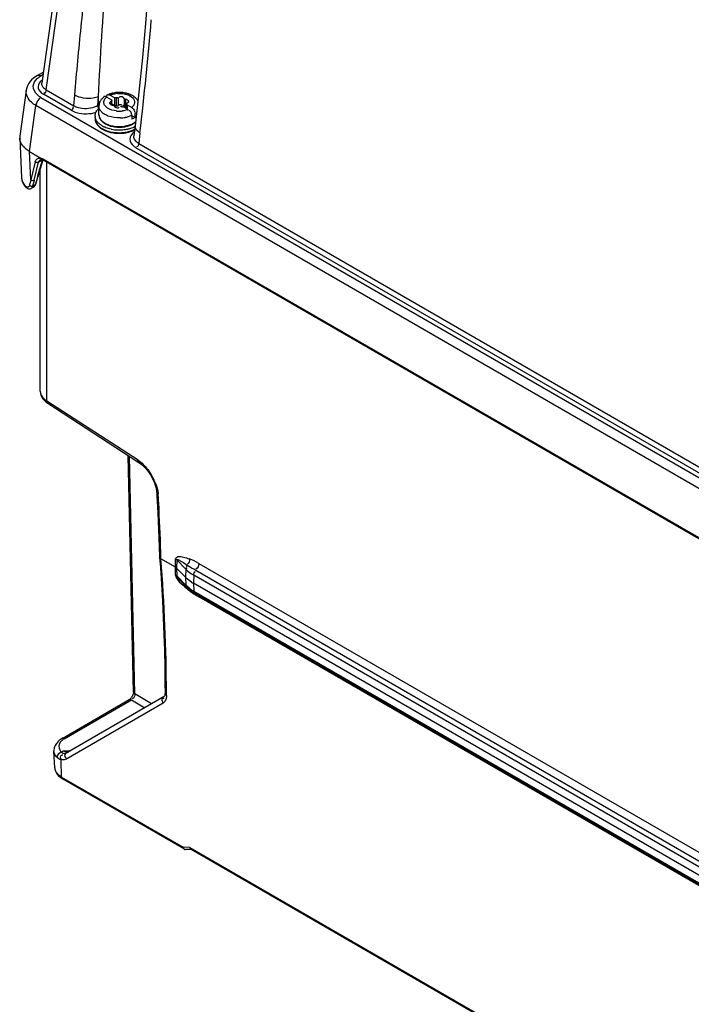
# Model space of a CAD drawing. Header units: inches. Extents: x 0 to 117, y 0 to 83.
# Tile 35 of 78: x 95.89 to 98.63, y 21.23 to 25.25. Entities that reach past the tile are written whole.
import ezdxf

# ---------------------------------------------------------------- set-up
doc = ezdxf.new("R2010")
doc.units = ezdxf.units.IN
doc.header["$LTSCALE"] = 6.431102
doc.header["$MEASUREMENT"] = 0
doc.layers.get('0').update_dxf_attribs({"linetype": 'CONTINUOUS'})

msp = doc.modelspace()

# ---------------------------------------------------------------- linework, layer by layer
at = {"color": 7, "linetype": 'CONTINUOUS'}
for p, q in [((96.2836, 27.1634), (95.9784, 24.9875)), ((95.9954, 24.9606), (96.3006, 27.1372)), ((96.4122, 25.3675), (96.4013, 25.2321)), ((95.9849, 25.0335), (95.9603, 25.0193)), ((95.9834, 25.0227), (95.9751, 25.0179)), ((95.9142, 24.9585), (95.888, 24.7718)), ((95.9954, 24.9606), (96.1086, 24.8952)), ((95.9746, 24.9296), (101.7598, 21.5896)), ((96.0979, 24.8774), (95.9843, 24.943)), ((96.1086, 24.8952), (96.1128, 24.9389)), ((96.2067, 24.8966), (96.2097, 24.9331)), ((96.2103, 24.8987), (96.2097, 24.9331)), ((96.2405, 24.9327), (96.2381, 24.9335)), ((96.2431, 24.9315), (96.2405, 24.9327)), ((96.243, 24.9316), (96.2432, 24.9344)), ((96.2431, 24.9315), (96.2621, 24.9205)), ((96.2432, 24.9344), (96.2437, 24.9368)), ((96.2516, 24.9401), (96.2529, 24.9386)), ((96.2529, 24.9386), (96.2541, 24.937)), ((96.257, 24.9395), (96.2761, 24.9285)), ((96.2621, 24.9205), (96.2621, 24.9155)), ((96.264, 24.9006), (96.264, 24.9157)), ((96.2761, 24.8964), (96.2761, 24.9285)), ((96.2819, 24.9278), (96.2819, 24.8956)), ((96.2893, 24.9289), (96.2893, 24.8968)), ((96.3145, 24.925), (96.3145, 24.8929)), ((96.3198, 24.9219), (96.3198, 24.8897)), ((96.3294, 24.9164), (96.3278, 24.9165)), ((96.3742, 24.9515), (96.3587, 24.8145)), ((95.9276, 24.7089), (95.9539, 24.8965)), ((101.7391, 21.5565), (95.9539, 24.8965)), ((96.2067, 24.8966), (96.2103, 24.8987)), ((96.2114, 24.8587), (96.2114, 24.894)), ((96.2126, 24.8939), (96.2132, 24.8946)), ((96.2587, 24.9038), (96.2602, 24.9037)), ((96.2615, 24.9129), (96.2615, 24.9006)), ((96.264, 24.9033), (96.2761, 24.8964)), ((96.2776, 24.8902), (96.2799, 24.8892)), ((96.2799, 24.8892), (96.2822, 24.8884)), ((96.2893, 24.8968), (96.2913, 24.8981)), ((96.2913, 24.8981), (96.2932, 24.899)), ((96.3049, 24.8984), (96.3052, 24.8975)), ((96.312, 24.8917), (96.3311, 24.8807)), ((96.3241, 24.8847), (96.3241, 24.9045)), ((96.3259, 24.8997), (96.3259, 24.8836)), ((96.3259, 24.8997), (96.345, 24.8887)), ((96.3301, 24.9093), (96.3319, 24.9108)), ((96.3319, 24.9108), (96.3331, 24.9123)), ((96.3351, 24.8751), (96.3339, 24.8748)), ((96.3451, 24.8565), (96.3451, 24.8404)), ((96.3472, 24.8553), (96.359, 24.8485)), ((96.3563, 24.8707), (96.3555, 24.8698)), ((96.359, 24.8485), (96.359, 24.8645)), ((96.3587, 24.8145), (96.3538, 24.7733)), ((95.8877, 24.7634), (95.8949, 24.6026)), ((96.3786, 24.7854), (96.374, 24.742)), ((98.7287, 23.3585), (96.3626, 24.7246)), ((96.374, 24.742), (98.7394, 23.3764)), ((95.9332, 24.5935), (95.928, 24.7087)), ((95.928, 24.7087), (95.9739, 24.6822)), ((95.9621, 24.6114), (95.9803, 24.674)), ((95.9823, 24.6746), (95.9624, 24.606)), ((95.9803, 24.674), (95.9649, 24.6651)), ((95.9716, 24.6751), (95.9717, 24.6751)), ((95.9802, 24.6753), (95.9815, 24.6748)), ((95.9844, 24.6782), (101.7458, 21.3519)), ((95.9512, 24.6669), (95.9332, 24.5935)), ((95.9469, 24.5917), (95.9649, 24.6651)), ((95.9713, 23.7314), (95.9713, 24.6369)), ((101.7478, 21.3464), (95.9864, 24.6726)), ((95.999, 23.6906), (95.999, 24.6653)), ((95.9581, 24.5907), (95.9602, 24.5984)), ((95.9602, 24.5984), (95.9624, 24.606)), ((95.9127, 24.5659), (95.9103, 24.5682)), ((95.9117, 24.5646), (95.9117, 24.5645)), ((95.9273, 24.5709), (95.9264, 24.5682)), ((95.9352, 24.5591), (95.9454, 24.565)), ((95.9408, 24.5665), (95.9415, 24.5688)), ((95.9415, 24.5688), (95.9438, 24.579)), ((95.9415, 24.5688), (95.952, 24.5749)), ((95.9506, 24.5712), (95.952, 24.5749)), ((95.9526, 24.5727), (95.9538, 24.5752)), ((95.9538, 24.5752), (95.9548, 24.5783)), ((95.9548, 24.5783), (95.9581, 24.5907)), ((95.9954, 23.6865), (96.0022, 23.6817)), ((96.3712, 23.4487), (95.999, 23.6906)), ((96.0022, 23.6817), (96.3743, 23.4398)), ((96.3522, 22.5031), (96.3312, 23.4678)), ((96.3577, 22.4957), (96.3366, 23.4643)), ((96.3744, 23.4398), (96.3811, 23.4351)), ((96.3811, 23.4351), (96.3904, 23.4273)), ((96.4479, 23.3108), (96.4483, 23.304)), ((96.4483, 23.304), (96.452, 23.2347)), ((96.452, 23.2347), (96.4551, 23.1657)), ((96.4551, 23.1657), (96.4576, 23.097)), ((96.4576, 23.097), (96.4589, 23.0539)), ((96.4589, 23.0541), (96.4589, 23.0538)), ((96.4589, 23.0536), (96.462, 23.0117)), ((96.4647, 23.0467), (96.4645, 23.0538)), ((96.5236, 23.0127), (96.4647, 23.0467)), ((96.5236, 23.0127), (96.5243, 23.0457)), ((96.5292, 23.042), (96.5284, 23.009)), ((96.5659, 23.0044), (96.5292, 23.042)), ((96.6191, 23.0277), (104.7746, 18.3192)), ((96.5245, 22.9806), (96.5236, 23.0127)), ((96.5284, 23.009), (96.5293, 22.9769)), ((96.5284, 23.009), (96.5652, 22.9714)), ((96.5659, 23.0044), (96.5652, 22.9714)), ((104.7621, 18.2905), (96.6066, 22.999)), ((96.5293, 22.9769), (96.566, 22.9393)), ((96.5691, 22.9316), (96.5466, 22.9547)), ((96.5652, 22.9714), (96.566, 22.9393)), ((96.5982, 22.9798), (96.5974, 22.9468)), ((96.5974, 22.9468), (96.5983, 22.9147)), ((104.7529, 18.2384), (96.5974, 22.9468)), ((104.7537, 18.2713), (96.5982, 22.9798)), ((96.5805, 22.9169), (96.5809, 22.9212)), ((96.5983, 22.9147), (104.7538, 18.2062)), ((96.6001, 22.9127), (96.6007, 22.9142)), ((104.7579, 18.1977), (96.6024, 22.9062)), ((104.7749, 18.1827), (96.6194, 22.8912)), ((96.0605, 22.3135), (96.3349, 22.472)), ((96.0699, 22.3125), (96.3446, 22.4711)), ((96.4777, 22.4844), (96.0795, 22.2545)), ((96.3363, 22.4728), (96.3349, 22.472)), ((96.3382, 22.4743), (96.3363, 22.4728)), ((96.3404, 22.4763), (96.3382, 22.4743)), ((96.3446, 22.4711), (96.3986, 22.4388)), ((96.3484, 22.4767), (96.3472, 22.4769)), ((96.4262, 22.4547), (96.3577, 22.4957)), ((96.478, 22.4846), (96.4777, 22.4844)), ((96.4869, 22.4882), (96.4868, 22.4967)), ((96.0755, 22.229), (96.4736, 22.4588)), ((96.031, 22.1939), (96.0276, 22.2621)), ((96.059, 22.156), (96.057, 22.2266)), ((96.0575, 22.2581), (96.0651, 22.2625)), ((96.0882, 22.2601), (96.0868, 22.26)), ((96.0868, 22.26), (96.0869, 22.26)), ((96.059, 22.156), (96.5557, 21.8692)), ((96.5604, 21.8619), (96.0629, 22.1491)), ((96.5831, 21.8689), (96.5557, 21.8692)), ((96.5878, 21.8606), (96.5641, 21.8608)), ((96.5831, 21.8689), (104.8701, 17.0845)), ((96.5831, 21.8689), (96.5837, 21.8667)), ((96.5878, 21.8616), (104.8716, 17.0791))]:
    msp.add_line(p, q, dxfattribs=at)
for points in [[(96.4013, 25.2321), (96.3886, 25.0934), (96.3742, 24.9515)], [(95.9603, 25.0194), (95.9534, 25.015), (95.9443, 25.0084), (95.9364, 25.0012), (95.9297, 24.9936)], [(95.9297, 24.9936), (95.9241, 24.9855), (95.9197, 24.9772), (95.9165, 24.9686), (95.9145, 24.96), (95.9142, 24.9584)], [(96.264, 24.9157), (96.264, 24.9156), (96.2639, 24.9151), (96.2637, 24.9146), (96.2634, 24.9141), (96.2629, 24.9137), (96.2622, 24.9133), (96.2615, 24.9129)], [(96.2621, 24.9205), (96.2622, 24.9201), (96.2622, 24.9197), (96.2623, 24.9193), (96.2624, 24.9189), (96.2626, 24.9186), (96.2627, 24.9182), (96.2629, 24.9178), (96.2632, 24.9175), (96.2635, 24.9171)], [(96.2635, 24.9171), (96.2638, 24.9166), (96.264, 24.9161), (96.264, 24.9157)], [(96.2819, 24.9278), (96.2813, 24.9279), (96.2807, 24.9281), (96.28, 24.9282), (96.2794, 24.9283), (96.2787, 24.9284), (96.2781, 24.9284), (96.2774, 24.9285), (96.2767, 24.9285), (96.2761, 24.9285)], [(96.2893, 24.9289), (96.2887, 24.9285), (96.288, 24.9281), (96.2873, 24.9279), (96.2864, 24.9276), (96.2856, 24.9275), (96.2847, 24.9274), (96.2838, 24.9275), (96.2829, 24.9276), (96.2819, 24.9278)], [(96.3145, 24.925), (96.3143, 24.9256), (96.3141, 24.9262), (96.3138, 24.9268), (96.3134, 24.9274), (96.313, 24.928), (96.3125, 24.9285), (96.3119, 24.929), (96.3112, 24.9295), (96.3105, 24.93)], [(96.3198, 24.9219), (96.3189, 24.922), (96.3181, 24.9222), (96.3173, 24.9224), (96.3166, 24.9227), (96.3159, 24.923), (96.3154, 24.9234), (96.315, 24.9239), (96.3147, 24.9244), (96.3145, 24.925)], [(96.3285, 24.9196), (96.3277, 24.92), (96.3268, 24.9204), (96.3259, 24.9207), (96.325, 24.921), (96.324, 24.9213), (96.323, 24.9215), (96.322, 24.9217), (96.3209, 24.9218), (96.3198, 24.9219)], [(96.2596, 24.9006), (96.2604, 24.9002), (96.2612, 24.8998), (96.2621, 24.8995)], [(96.2621, 24.8995), (96.2631, 24.8992), (96.2641, 24.8989), (96.2651, 24.8987), (96.2661, 24.8985), (96.2672, 24.8984), (96.2683, 24.8983)], [(96.2683, 24.8983), (96.2692, 24.8982), (96.27, 24.8981), (96.2708, 24.8978), (96.2715, 24.8975), (96.2722, 24.8972), (96.2727, 24.8968), (96.2731, 24.8963), (96.2734, 24.8958), (96.2736, 24.8952)], [(96.2736, 24.8952), (96.2738, 24.8946), (96.274, 24.894), (96.2743, 24.8934), (96.2746, 24.8928), (96.2751, 24.8922), (96.2756, 24.8917), (96.2762, 24.8912), (96.2769, 24.8907), (96.2776, 24.8902)], [(96.2761, 24.8964), (96.2767, 24.8964), (96.2774, 24.8963), (96.2781, 24.8963), (96.2787, 24.8962), (96.2794, 24.8961)], [(96.2794, 24.8961), (96.28, 24.896), (96.2807, 24.8959), (96.2813, 24.8958), (96.2819, 24.8956)], [(96.2819, 24.8956), (96.2828, 24.8954), (96.2837, 24.8953), (96.2845, 24.8953), (96.2854, 24.8953), (96.2863, 24.8955), (96.2871, 24.8957), (96.2879, 24.896), (96.2886, 24.8963), (96.2893, 24.8968)], [(96.2988, 24.8913), (96.2994, 24.8917), (96.3001, 24.8921), (96.3008, 24.8923), (96.3016, 24.8926), (96.3025, 24.8927), (96.3034, 24.8928), (96.3043, 24.8927), (96.3052, 24.8926), (96.3062, 24.8924)], [(96.3062, 24.8924), (96.3068, 24.8923), (96.3074, 24.8921), (96.3081, 24.892), (96.3087, 24.8919), (96.3094, 24.8918), (96.31, 24.8918), (96.3107, 24.8917), (96.3114, 24.8917), (96.312, 24.8917)], [(96.3105, 24.8978), (96.3112, 24.8974), (96.3119, 24.8969), (96.3125, 24.8964), (96.313, 24.8958), (96.3134, 24.8953), (96.3138, 24.8947), (96.3141, 24.8941), (96.3143, 24.8935), (96.3145, 24.8928)], [(96.3198, 24.8897), (96.3209, 24.8897), (96.322, 24.8895), (96.323, 24.8894), (96.324, 24.8892), (96.325, 24.8889), (96.3259, 24.8886)], [(96.3241, 24.9045), (96.3241, 24.9046), (96.3242, 24.9051), (96.3244, 24.9056), (96.3247, 24.9061), (96.3252, 24.9065), (96.3258, 24.907), (96.3266, 24.9073)], [(96.3246, 24.9031), (96.3243, 24.9036), (96.3241, 24.9041), (96.3241, 24.9045)], [(96.3259, 24.8997), (96.3259, 24.9001), (96.3259, 24.9005), (96.3258, 24.9009), (96.3257, 24.9013), (96.3255, 24.9016), (96.3254, 24.902), (96.3251, 24.9024), (96.3249, 24.9028), (96.3246, 24.9031)], [(95.9716, 24.6751), (95.9723, 24.6754), (95.9736, 24.6758), (95.9752, 24.676), (95.9772, 24.6759), (95.9795, 24.6755), (95.98, 24.6753)], [(95.9739, 24.6822), (95.9741, 24.6821), (95.9743, 24.6819), (95.9745, 24.6818), (95.9747, 24.6817), (95.9749, 24.6816), (95.975, 24.6814), (95.9752, 24.6813), (95.9754, 24.6812), (95.9755, 24.681), (95.9757, 24.6809), (95.9758, 24.6807), (95.9759, 24.6805)], [(95.9739, 24.6822), (95.9742, 24.6821), (95.9745, 24.6821), (95.9748, 24.682), (95.9751, 24.6819), (95.9754, 24.6819), (95.9757, 24.6818)], [(95.9815, 24.6748), (95.9833, 24.6742), (95.9852, 24.6733), (95.9863, 24.6726)], [(95.9117, 24.5646), (95.9134, 24.5628), (95.9164, 24.5604), (95.9197, 24.5585), (95.9232, 24.5573), (95.927, 24.5569)], [(95.927, 24.5569), (95.9307, 24.5573), (95.9341, 24.5585), (95.9352, 24.5591)], [(95.9452, 24.5649), (95.9456, 24.5651), (95.9476, 24.5665), (95.9495, 24.5683), (95.9511, 24.5703), (95.9526, 24.5727)], [(95.9713, 23.7314), (95.9714, 23.7295), (95.9723, 23.7217), (95.9745, 23.714), (95.9779, 23.7067), (95.9826, 23.6996), (95.9884, 23.6928), (95.9954, 23.6865)], [(96.3904, 23.4273), (96.3996, 23.4183), (96.4083, 23.4081)], [(96.4083, 23.4081), (96.4164, 23.3971), (96.4239, 23.3853), (96.4305, 23.3729), (96.4362, 23.3603), (96.4408, 23.3474)], [(96.4408, 23.3474), (96.4443, 23.3347), (96.4467, 23.3223), (96.4479, 23.3108)], [(96.5292, 23.042), (96.5287, 23.0424), (96.5282, 23.0429), (96.5277, 23.0433), (96.5272, 23.0437), (96.5267, 23.0441), (96.5261, 23.0445), (96.5255, 23.0449), (96.5249, 23.0453), (96.5243, 23.0457)], [(96.462, 23.0117), (96.4666, 22.9432), (96.4705, 22.875), (96.4739, 22.8072), (96.4766, 22.7397), (96.4786, 22.6725), (96.4801, 22.6058), (96.4809, 22.5393), (96.4811, 22.4967)], [(96.5236, 23.0127), (96.5242, 23.0123), (96.5248, 23.012), (96.5254, 23.0116), (96.5259, 23.0112), (96.5265, 23.0108), (96.527, 23.0103), (96.5275, 23.0099), (96.528, 23.0095), (96.5284, 23.009)], [(96.5245, 22.9806), (96.5251, 22.9802), (96.5257, 22.9799), (96.5263, 22.9795), (96.5268, 22.9791), (96.5274, 22.9787), (96.5279, 22.9782), (96.5284, 22.9778), (96.5289, 22.9774), (96.5293, 22.9769)], [(96.3522, 22.5031), (96.3522, 22.5009), (96.3518, 22.4982), (96.3511, 22.4952), (96.35, 22.4919), (96.3486, 22.4884), (96.3468, 22.485), (96.3448, 22.4818), (96.3426, 22.4788), (96.3404, 22.4763)], [(96.4811, 22.4967), (96.4811, 22.4952), (96.4809, 22.4925), (96.4805, 22.4903), (96.48, 22.4883), (96.4794, 22.4867), (96.4788, 22.4856), (96.4783, 22.485), (96.478, 22.4846)]]:
    msp.add_lwpolyline(points, dxfattribs=at)
for centre, radius, start, end in [((83.3752, 26.3294), 13.0947, 353.22867, 355.25882), ((96.0224, 24.9357), 0.0949, 119.9333, 125.5233), ((96.0141, 24.952), 0.0597, 124.5793, 127.6639), ((95.9877, 24.9733), 0.0251, 179.9253, 192.7669), ((96.2672, 24.8845), 0.0589, 131.3648, 136.8106), ((96.2715, 24.8796), 0.0654, 126.6764, 131.3701), ((96.2858, 24.8548), 0.0942, 110.2112, 113.9084), ((96.2881, 24.8486), 0.1007, 108.771, 110.2368), ((96.2899, 24.8431), 0.1065, 105.3981, 108.7541), ((96.2914, 24.8378), 0.112, 103.7037, 105.4133), ((96.2927, 24.8325), 0.1175, 98.9317, 103.6831), ((96.2937, 24.8262), 0.1239, 94.3759, 98.9305), ((96.2938, 24.8407), 0.1058, 92.7505, 97.296), ((96.294, 24.8224), 0.1277, 85.506, 94.3864), ((96.2968, 24.8382), 0.1116, 74.3881, 76.1314), ((96.2984, 24.8437), 0.1059, 71.029, 74.4033), ((96.3009, 24.851), 0.0982, 68.0764, 71.0256), ((96.3034, 24.8573), 0.0914, 65.2874, 68.0737), ((96.3059, 24.8628), 0.0853, 62.3785, 65.2879), ((96.3088, 24.8682), 0.0792, 58.8161, 62.3851), ((96.2522, 24.894), 0.0408, 173.6382, 179.9985), ((96.2389, 24.894), 0.0275, 179.9845, 185.925), ((96.253, 24.8939), 0.0417, 160.7629, 173.6007), ((96.2742, 24.9281), 0.0502, 232.1957, 236.6163), ((96.3027, 24.8772), 0.0238, 107.9642, 113.5326), ((96.3013, 24.9518), 0.0771, 288.7102, 292.7156), ((96.2286, 24.8538), 0.0329, 180.0106, 188.4932), ((96.2325, 24.8426), 0.0368, 180.0167, 188.1274), ((96.2286, 24.8426), 0.033, 179.9649, 188.9099), ((96.2429, 24.8587), 0.0316, 180.0151, 188.0362), ((96.2441, 24.8589), 0.0328, 188.0478, 195.9404), ((96.246, 24.8594), 0.0348, 195.9487, 203.6335), ((96.2489, 24.8607), 0.0379, 203.6556, 211.0078), ((96.253, 24.8631), 0.0427, 211.0114, 217.869), ((96.2567, 24.866), 0.0474, 217.8288, 222.0629), ((96.294, 24.982), 0.1083, 263.8306, 272.7924), ((96.2942, 24.9796), 0.1058, 272.7505, 277.296), ((96.2941, 24.9877), 0.1414, 272.178, 276.1753), ((96.2949, 24.9803), 0.134, 276.1642, 280.3219), ((96.2968, 24.9704), 0.1238, 280.3129, 285.8332), ((96.3237, 24.9127), 0.0597, 306.2582, 311.0335), ((96.327, 24.9088), 0.0546, 311.0687, 313.4914), ((96.2421, 24.8601), 0.048, 212.5749, 218.9071), ((96.2564, 24.8584), 0.066, 224.3406, 230.0654), ((96.2622, 24.8653), 0.075, 230.033, 234.0805), ((96.2657, 24.8701), 0.081, 234.0513, 235.7647), ((96.2684, 24.874), 0.0857, 235.7728, 238.3293), ((96.2684, 24.8785), 0.0879, 237.1868, 240.0168), ((96.2709, 24.8781), 0.0905, 238.3214, 240.0066), ((96.2717, 24.8955), 0.0945, 240.0144, 242.1404), ((96.2709, 24.8829), 0.0929, 240.0057, 241.2965), ((96.2757, 24.8919), 0.1031, 241.351, 245.8006), ((96.2681, 24.8782), 0.0641, 229.9588, 235.2158), ((96.275, 24.9019), 0.1017, 242.139, 244.156), ((96.2778, 24.9075), 0.108, 244.1509, 245.6642), ((96.2718, 24.8833), 0.0704, 235.1643, 237.0485), ((96.2826, 24.9072), 0.1199, 245.8098, 250.8291), ((96.2743, 24.8871), 0.075, 237.06, 240.0191), ((96.2821, 24.9007), 0.1158, 246.2657, 248.5544), ((96.2746, 24.8925), 0.078, 240.0084, 241.5831), ((96.2792, 24.9012), 0.0879, 241.6477, 246.5066), ((96.2855, 24.9158), 0.1038, 246.5178, 252.0542), ((96.2859, 24.9111), 0.1016, 246.3459, 251.8411), ((96.2897, 24.9287), 0.1174, 252.0282, 257.0815), ((96.2899, 24.9233), 0.1144, 251.819, 256.8848), ((96.2918, 24.95), 0.1528, 258.3283, 259.3199), ((96.2923, 24.9399), 0.1288, 257.0879, 261.7635), ((96.293, 24.957), 0.1599, 259.3413, 263.4343), ((96.2924, 24.9339), 0.1253, 256.8898, 261.6458), ((96.2937, 24.9496), 0.1387, 261.748, 266.1239), ((96.2938, 24.943), 0.1346, 261.6315, 266.1414), ((96.2938, 24.9638), 0.1668, 263.4237, 267.3387), ((96.294, 24.9532), 0.1422, 266.1109, 274.7483), ((96.294, 24.9463), 0.1379, 266.1284, 274.9976), ((96.294, 24.9669), 0.1699, 267.3406, 275.0193), ((96.2947, 24.9598), 0.1628, 275.0093, 278.9425), ((96.2959, 24.9516), 0.1545, 278.957, 281.7084), ((96.2993, 24.9196), 0.1106, 284.2738, 289.4677), ((96.2984, 24.9404), 0.143, 281.6585, 287.4147), ((96.3038, 24.907), 0.0972, 289.4504, 295.1315), ((96.3038, 24.923), 0.1248, 287.4243, 292.1366), ((96.3092, 24.9006), 0.0872, 294.2285, 298.3196), ((96.3053, 24.9022), 0.1174, 290.3891, 293.3262), ((96.3131, 24.8931), 0.0787, 298.3545, 300.3982), ((96.31, 24.9079), 0.1084, 292.1374, 297.314), ((96.3081, 24.8957), 0.1103, 293.3395, 294.968), ((95.9325, 24.7655), 0.0449, 172.0514, 182.5851), ((96.2854, 24.9091), 0.1248, 248.5643, 251.7587), ((96.2875, 24.9214), 0.1349, 250.81, 255.4059), ((96.2909, 24.9342), 0.1482, 255.41, 259.6612), ((96.2931, 24.9462), 0.1603, 259.6496, 263.6212), ((96.2937, 24.9441), 0.1608, 261.5634, 266.0622), ((96.2939, 24.9527), 0.1669, 263.6118, 267.4827), ((96.294, 24.9482), 0.1649, 266.0465, 274.8889), ((96.294, 24.9556), 0.1698, 267.4844, 275.1407), ((96.2945, 24.9433), 0.16, 274.8717, 279.3714), ((95.9676, 24.6529), 0.0289, 73.2355, 79.2895), ((95.9411, 24.6047), 0.0462, 182.5856, 185.6503), ((96.2236, 24.5072), 0.3029, 163.4334, 163.9403), ((97.6418, 24.1243), 1.7489, 164.3811, 164.7945), ((97.6763, 24.1146), 1.7847, 163.9724, 164.3805), ((97.7275, 24.0999), 1.838, 163.8407, 163.9735), ((95.9712, 24.6178), 0.0799, 219.0988, 221.8494), ((97.4071, 24.2014), 1.5252, 165.6901, 165.9797), ((96.4967, 24.4333), 0.5858, 165.1556, 165.6628), ((96.3521, 24.4715), 0.4362, 164.797, 165.1405), ((96.2726, 24.4932), 0.3538, 163.9532, 164.8097), ((96.4375, 24.4633), 0.507, 166.2256, 166.8187), ((96.3099, 24.4946), 0.3757, 165.414, 166.2242), ((96.2564, 24.5085), 0.3204, 164.9214, 165.4016), ((97.5801, 24.141), 1.685, 164.9351, 165.077), ((97.6047, 24.1343), 1.7104, 164.795, 164.9351), ((96.2415, 23.2796), 0.2146, 21.6413, 33.6685), ((96.311, 23.2961), 0.1429, 3.3379, 6.1172), ((87.8781, 22.8055), 8.59, 3.13682, 3.32937), ((88.0637, 22.815), 8.4042, 1.77352, 3.14111), ((88.2425, 22.8212), 8.2253, 1.62025, 1.76915), ((89.0593, 22.4726), 7.4276, 0.18599, 4.43341), ((96.6515, 23.0556), 0.1206, 224.3123, 226.317), ((96.6873, 23.1027), 0.1799, 236.9829, 240.0305), ((96.6526, 23.0237), 0.1209, 224.2696, 226.2702), ((96.6612, 23.0215), 0.1287, 224.3118, 226.2637), ((96.6653, 23.0258), 0.1346, 226.2636, 228.1673), ((96.6714, 23.0326), 0.1438, 228.1869, 231.831), ((96.8755, 23.2962), 0.4805, 231.6936, 232.1357), ((96.7684, 23.1611), 0.3081, 232.4376, 233.3834), ((96.6775, 23.0403), 0.1536, 231.8112, 233.5558), ((96.68, 23.0574), 0.1644, 233.6428, 238.5284), ((96.7643, 23.1556), 0.3012, 233.3794, 235.3255), ((96.6837, 23.0488), 0.1641, 233.5743, 236.9025), ((96.6898, 23.058), 0.1752, 236.8838, 238.4731), ((96.6882, 23.0705), 0.1799, 238.4773, 240.0138), ((96.6936, 23.0642), 0.1825, 238.4727, 240.0057), ((96.8197, 23.2395), 0.4018, 239.3463, 240.1036), ((96.4628, 22.4776), 0.0217, 300.0454, 308.733), ((96.1013, 22.2579), 0.063, 119.8834, 125.9002), ((96.0746, 22.2646), 0.047, 179.7999, 183.0041), ((96.0648, 22.2367), 0.0226, 108.8139, 116.9267), ((96.0639, 22.1955), 0.0329, 182.8244, 189.529), ((96.0654, 22.1958), 0.0345, 189.5685, 196.9186), ((96.1036, 22.2208), 0.0824, 233.7121, 236.1206), ((96.1075, 22.2266), 0.0894, 236.1418, 240.0338)]:
    msp.add_arc(centre, radius, start, end, dxfattribs=at)
for points, knots in [([(96.1128, 24.9389), (96.1205, 25.0319), (96.1374, 25.2171), (96.1689, 25.4926), (96.2001, 25.7198), (96.2289, 25.8992), (96.2526, 26.0317), (96.2748, 26.1407), (96.2948, 26.2264), (96.3111, 26.2893), (96.3294, 26.3503), (96.3471, 26.3992), (96.3646, 26.4353), (96.3777, 26.4549), (96.3928, 26.467), (96.41, 26.4641), (96.42, 26.4481), (96.4301, 26.4242), (96.4379, 26.3919), (96.4466, 26.3411), (96.4531, 26.2781), (96.4578, 26.2032), (96.4612, 26.1048), (96.462, 25.9831), (96.4602, 25.886), (96.4589, 25.8377)], [0, 0, 0, 0, 0.126693, 0.252134, 0.37623, 0.437668, 0.498584, 0.558802, 0.588551, 0.617958, 0.646872, 0.674952, 0.688425, 0.701112, 0.707023, 0.713353, 0.721921, 0.73105, 0.749006, 0.766578, 0.80101, 0.834861, 0.868336, 0.934525, 1, 1, 1, 1]), ([(96.2097, 24.9331), (96.2173, 25.0945), (96.232, 25.3359), (96.2556, 25.6166), (96.2712, 25.7755), (96.2841, 25.8939), (96.2984, 26.0114), (96.3145, 26.1277), (96.333, 26.2423), (96.3513, 26.3358), (96.3683, 26.399), (96.3787, 26.4288), (96.3864, 26.4443), (96.3921, 26.4547), (96.4068, 26.4621), (96.4158, 26.4444), (96.4204, 26.4292), (96.4253, 26.4065), (96.4295, 26.379), (96.4341, 26.3353), (96.4376, 26.2815), (96.4409, 26.1963), (96.4416, 26.1327), (96.4416, 26.0905)], [0, 0, 0, 0, 0.252205, 0.377275, 0.439484, 0.501423, 0.563028, 0.624192, 0.68471, 0.744076, 0.772847, 0.786696, 0.793318, 0.799655, 0.805465, 0.814311, 0.82346, 0.832392, 0.849887, 0.86705, 0.900827, 0.934155, 1, 1, 1, 1]), ([(95.9594, 25.0065), (95.9606, 25.0076), (95.9632, 25.0098), (95.9659, 25.0119), (95.9673, 25.0129)], [0, 0, 0, 0, 0.491456, 1, 1, 1, 1]), ([(95.9539, 24.8965), (95.9473, 24.9003), (95.9267, 24.9143), (95.9118, 24.9409), (95.9142, 24.9584)], [0, 0, 0, 0, 0.301538, 1, 1, 1, 1]), ([(95.9746, 24.9296), (95.9696, 24.9325), (95.9536, 24.9432), (95.942, 24.9633), (95.9433, 24.9769)], [0, 0, 0, 0, 0.298325, 1, 1, 1, 1]), ([(95.9954, 24.9606), (95.9926, 24.9622), (95.9835, 24.9681), (95.9774, 24.9798), (95.9784, 24.9874)], [0, 0, 0, 0, 0.2968, 1, 1, 1, 1]), ([(96.2097, 24.9331), (96.2026, 24.93), (96.1705, 24.9223), (96.1347, 24.9268), (96.1126, 24.939)], [0, 0, 0, 0, 0.232866, 1, 1, 1, 1]), ([(96.2179, 24.9165), (96.217, 24.9151), (96.2155, 24.9122), (96.2142, 24.9092), (96.2137, 24.9076)], [0, 0, 0, 0, 0.501499, 1, 1, 1, 1]), ([(96.2243, 24.9248), (96.2231, 24.9235), (96.2208, 24.9208), (96.2188, 24.918), (96.2179, 24.9165)], [0, 0, 0, 0, 0.501924, 1, 1, 1, 1]), ([(96.2336, 24.9339), (96.2333, 24.9338), (96.2326, 24.9336), (96.232, 24.9332), (96.2318, 24.933)], [0, 0, 0, 0, 0.517603, 1, 1, 1, 1]), ([(96.2381, 24.9335), (96.2373, 24.9338), (96.2359, 24.934), (96.2343, 24.934), (96.2336, 24.9339)], [0, 0, 0, 0, 0.533689, 1, 1, 1, 1]), ([(96.2384, 24.9271), (96.2391, 24.9279), (96.2406, 24.9294), (96.2422, 24.9308), (96.2431, 24.9315)], [0, 0, 0, 0, 0.490603, 1, 1, 1, 1]), ([(96.2437, 24.9368), (96.2439, 24.9376), (96.2444, 24.939), (96.2451, 24.9403), (96.2456, 24.9408)], [0, 0, 0, 0, 0.533196, 1, 1, 1, 1]), ([(96.2456, 24.9408), (96.2458, 24.941), (96.2463, 24.9415), (96.2469, 24.9418), (96.2471, 24.9419)], [0, 0, 0, 0, 0.516596, 1, 1, 1, 1]), ([(96.2471, 24.9419), (96.2478, 24.9421), (96.2496, 24.9419), (96.2509, 24.9408), (96.2516, 24.9401)], [0, 0, 0, 0, 0.407964, 1, 1, 1, 1]), ([(96.257, 24.9395), (96.2582, 24.94), (96.2607, 24.941), (96.2633, 24.9418), (96.2646, 24.9422)], [0, 0, 0, 0, 0.492626, 1, 1, 1, 1]), ([(96.3289, 24.9404), (96.3379, 24.937), (96.3541, 24.9285), (96.3581, 24.909), (96.3555, 24.9022)], [0, 0, 0, 0, 0.57117, 1, 1, 1, 1]), ([(96.3335, 24.914), (96.3334, 24.9146), (96.3321, 24.916), (96.3304, 24.9162), (96.3294, 24.9164)], [0, 0, 0, 0, 0.365197, 1, 1, 1, 1]), ([(96.3703, 24.9163), (96.3693, 24.918), (96.367, 24.9212), (96.3644, 24.9242), (96.363, 24.9256)], [0, 0, 0, 0, 0.496297, 1, 1, 1, 1]), ([(96.0979, 24.8774), (96.1049, 24.8733), (96.1372, 24.8606), (96.1745, 24.8613), (96.1996, 24.8696)], [0, 0, 0, 0, 0.233003, 1, 1, 1, 1]), ([(96.1922, 24.8898), (96.1718, 24.8825), (96.1412, 24.8813), (96.1147, 24.8917), (96.109, 24.895)], [0, 0, 0, 0, 0.766877, 1, 1, 1, 1]), ([(96.2067, 24.8966), (96.2067, 24.8955), (96.207, 24.8932), (96.2075, 24.8908), (96.2078, 24.8896)], [0, 0, 0, 0, 0.463973, 1, 1, 1, 1]), ([(96.2078, 24.8896), (96.2082, 24.8884), (96.2091, 24.8861), (96.2104, 24.8841), (96.2112, 24.8833)], [0, 0, 0, 0, 0.533081, 1, 1, 1, 1]), ([(96.2321, 24.9034), (96.2316, 24.905), (96.2309, 24.9082), (96.231, 24.9115), (96.2313, 24.9131)], [0, 0, 0, 0, 0.503272, 1, 1, 1, 1]), ([(96.2374, 24.8942), (96.2362, 24.8956), (96.2342, 24.8985), (96.2327, 24.9017), (96.2321, 24.9034)], [0, 0, 0, 0, 0.51655, 1, 1, 1, 1]), ([(96.2435, 24.8884), (96.2423, 24.8893), (96.2402, 24.8911), (96.2383, 24.8931), (96.2374, 24.8942)], [0, 0, 0, 0, 0.513352, 1, 1, 1, 1]), ([(96.255, 24.9079), (96.2549, 24.9077), (96.2546, 24.9071), (96.2546, 24.9065), (96.2546, 24.9062)], [0, 0, 0, 0, 0.531755, 1, 1, 1, 1]), ([(96.2546, 24.9062), (96.2547, 24.9056), (96.256, 24.9043), (96.2577, 24.904), (96.2587, 24.9038)], [0, 0, 0, 0, 0.365198, 1, 1, 1, 1]), ([(96.258, 24.9109), (96.2574, 24.9105), (96.2563, 24.9096), (96.2553, 24.9085), (96.255, 24.9079)], [0, 0, 0, 0, 0.537532, 1, 1, 1, 1]), ([(96.2615, 24.9129), (96.2609, 24.9126), (96.2597, 24.912), (96.2585, 24.9113), (96.258, 24.9109)], [0, 0, 0, 0, 0.490994, 1, 1, 1, 1]), ([(96.2822, 24.8884), (96.2847, 24.8876), (96.2888, 24.8859), (96.2937, 24.8894), (96.2935, 24.8911)], [0, 0, 0, 0, 0.606018, 1, 1, 1, 1]), ([(96.2953, 24.8998), (96.2972, 24.9004), (96.3005, 24.9014), (96.3043, 24.8997), (96.3049, 24.8984)], [0, 0, 0, 0, 0.56594, 1, 1, 1, 1]), ([(96.3266, 24.9073), (96.3272, 24.9076), (96.3284, 24.9082), (96.3295, 24.9089), (96.3301, 24.9093)], [0, 0, 0, 0, 0.490994, 1, 1, 1, 1]), ([(96.3331, 24.9123), (96.3332, 24.9126), (96.3335, 24.9131), (96.3335, 24.9137), (96.3335, 24.914)], [0, 0, 0, 0, 0.531755, 1, 1, 1, 1]), ([(96.3405, 24.8722), (96.3399, 24.8731), (96.3384, 24.8747), (96.3361, 24.8752), (96.3351, 24.8751)], [0, 0, 0, 0, 0.524003, 1, 1, 1, 1]), ([(96.3497, 24.8931), (96.349, 24.8923), (96.3475, 24.8908), (96.3458, 24.8894), (96.345, 24.8887)], [0, 0, 0, 0, 0.490603, 1, 1, 1, 1]), ([(96.345, 24.8887), (96.3458, 24.8882), (96.3475, 24.8871), (96.3491, 24.8858), (96.35, 24.8851)], [0, 0, 0, 0, 0.464184, 1, 1, 1, 1]), ([(96.3555, 24.9022), (96.3549, 24.9006), (96.3532, 24.8973), (96.351, 24.8945), (96.3497, 24.8931)], [0, 0, 0, 0, 0.482887, 1, 1, 1, 1]), ([(96.1956, 24.8538), (96.1956, 24.8552), (96.1958, 24.858), (96.1963, 24.8607), (96.1966, 24.862)], [0, 0, 0, 0, 0.497439, 1, 1, 1, 1]), ([(96.1976, 24.8425), (96.1972, 24.8435), (96.1966, 24.8457), (96.1961, 24.8479), (96.196, 24.849)], [0, 0, 0, 0, 0.503937, 1, 1, 1, 1]), ([(96.196, 24.8374), (96.1962, 24.8356), (96.197, 24.8321), (96.1982, 24.8287), (96.199, 24.827)], [0, 0, 0, 0, 0.496167, 1, 1, 1, 1]), ([(96.2017, 24.8342), (96.2008, 24.8355), (96.1993, 24.8382), (96.1981, 24.8411), (96.1976, 24.8425)], [0, 0, 0, 0, 0.508706, 1, 1, 1, 1]), ([(96.2114, 24.8587), (96.2114, 24.8576), (96.2115, 24.8554), (96.2119, 24.8533), (96.2121, 24.8523)], [0, 0, 0, 0, 0.497767, 1, 1, 1, 1]), ([(96.2121, 24.8523), (96.2124, 24.8512), (96.213, 24.8492), (96.2138, 24.8472), (96.2142, 24.8462)], [0, 0, 0, 0, 0.494099, 1, 1, 1, 1]), ([(96.2225, 24.8347), (96.2234, 24.8338), (96.2254, 24.832), (96.2274, 24.8304), (96.2285, 24.8296)], [0, 0, 0, 0, 0.491143, 1, 1, 1, 1]), ([(96.2356, 24.8603), (96.2344, 24.8609), (96.2322, 24.8623), (96.23, 24.8638), (96.2289, 24.8646)], [0, 0, 0, 0, 0.507556, 1, 1, 1, 1]), ([(96.2995, 24.8464), (96.2826, 24.8458), (96.26, 24.8486), (96.2399, 24.8578), (96.2356, 24.8603)], [0, 0, 0, 0, 0.771223, 1, 1, 1, 1]), ([(96.3437, 24.8656), (96.3433, 24.8668), (96.3424, 24.8691), (96.3412, 24.8713), (96.3405, 24.8722)], [0, 0, 0, 0, 0.520821, 1, 1, 1, 1]), ([(96.3451, 24.8565), (96.3451, 24.8579), (96.3448, 24.861), (96.3441, 24.864), (96.3437, 24.8656)], [0, 0, 0, 0, 0.462602, 1, 1, 1, 1]), ([(96.2101, 24.8242), (96.2091, 24.8251), (96.2073, 24.8269), (96.2056, 24.8289), (96.2048, 24.8299)], [0, 0, 0, 0, 0.508303, 1, 1, 1, 1]), ([(96.2166, 24.8188), (96.2155, 24.8196), (96.2132, 24.8214), (96.2111, 24.8232), (96.2101, 24.8242)], [0, 0, 0, 0, 0.507923, 1, 1, 1, 1]), ([(96.2244, 24.8137), (96.2231, 24.8145), (96.2204, 24.8161), (96.2179, 24.8178), (96.2166, 24.8188)], [0, 0, 0, 0, 0.507334, 1, 1, 1, 1]), ([(96.2216, 24.8343), (96.2224, 24.8333), (96.2241, 24.8316), (96.226, 24.8299), (96.2269, 24.8291)], [0, 0, 0, 0, 0.493564, 1, 1, 1, 1]), ([(96.2257, 24.7997), (96.2272, 24.7988), (96.2305, 24.7971), (96.2338, 24.7955), (96.2355, 24.7947)], [0, 0, 0, 0, 0.492271, 1, 1, 1, 1]), ([(96.2285, 24.8296), (96.2296, 24.8288), (96.2319, 24.8271), (96.2343, 24.8256), (96.2356, 24.8249)], [0, 0, 0, 0, 0.492053, 1, 1, 1, 1]), ([(96.2368, 24.8222), (96.2381, 24.8214), (96.2409, 24.82), (96.2437, 24.8187), (96.2451, 24.818)], [0, 0, 0, 0, 0.492394, 1, 1, 1, 1]), ([(96.3451, 24.819), (96.3463, 24.8196), (96.3488, 24.8208), (96.3513, 24.8222), (96.3524, 24.8229)], [0, 0, 0, 0, 0.506055, 1, 1, 1, 1]), ([(96.3524, 24.8229), (96.3538, 24.8237), (96.3564, 24.8254), (96.359, 24.8273), (96.3602, 24.8283)], [0, 0, 0, 0, 0.50782, 1, 1, 1, 1]), ([(96.353, 24.8252), (96.3542, 24.8259), (96.3566, 24.8274), (96.3589, 24.8291), (96.36, 24.8299)], [0, 0, 0, 0, 0.508683, 1, 1, 1, 1]), ([(95.9276, 24.7089), (95.9217, 24.7123), (95.9032, 24.7255), (95.8884, 24.7473), (95.8877, 24.7635)], [0, 0, 0, 0, 0.294726, 1, 1, 1, 1]), ([(96.338, 24.759), (96.3379, 24.7488), (96.347, 24.7347), (96.3589, 24.7267), (96.3626, 24.7246)], [0, 0, 0, 0, 0.704912, 1, 1, 1, 1]), ([(96.3737, 24.7422), (96.3704, 24.7441), (96.36, 24.751), (96.3528, 24.7644), (96.3538, 24.7733)], [0, 0, 0, 0, 0.296052, 1, 1, 1, 1]), ([(96.3788, 24.7853), (96.3771, 24.7863), (96.374, 24.7884), (96.3711, 24.7907), (96.3697, 24.7919)], [0, 0, 0, 0, 0.514965, 1, 1, 1, 1]), ([(95.9512, 24.6669), (95.9524, 24.6715), (95.9575, 24.681), (95.9683, 24.6821), (95.9729, 24.6812)], [0, 0, 0, 0, 0.504724, 1, 1, 1, 1]), ([(95.9804, 24.6758), (95.9793, 24.6763), (95.9772, 24.678), (95.9756, 24.6801), (95.9749, 24.6813)], [0, 0, 0, 0, 0.46589, 1, 1, 1, 1]), ([(95.9757, 24.6818), (95.9772, 24.6815), (95.9802, 24.6804), (95.983, 24.679), (95.9844, 24.6782)], [0, 0, 0, 0, 0.482073, 1, 1, 1, 1]), ([(95.9844, 24.6782), (95.9843, 24.6771), (95.9845, 24.6751), (95.9859, 24.6736), (95.9866, 24.6731)], [0, 0, 0, 0, 0.531136, 1, 1, 1, 1]), ([(95.9606, 24.6641), (95.9589, 24.664), (95.9556, 24.6645), (95.9524, 24.6658), (95.9512, 24.6669)], [0, 0, 0, 0, 0.523069, 1, 1, 1, 1]), ([(95.9649, 24.6651), (95.9643, 24.6648), (95.9629, 24.6643), (95.9614, 24.6641), (95.9606, 24.6641)], [0, 0, 0, 0, 0.465045, 1, 1, 1, 1]), ([(95.9621, 24.6114), (95.9627, 24.6118), (95.9638, 24.6127), (95.9644, 24.6141), (95.9645, 24.6147)], [0, 0, 0, 0, 0.500487, 1, 1, 1, 1]), ([(95.9103, 24.5682), (95.9103, 24.5676), (95.9106, 24.5663), (95.9114, 24.5652), (95.9119, 24.5648)], [0, 0, 0, 0, 0.496643, 1, 1, 1, 1]), ([(95.9173, 24.5635), (95.9165, 24.5637), (95.9149, 24.5644), (95.9134, 24.5654), (95.9127, 24.5659)], [0, 0, 0, 0, 0.474998, 1, 1, 1, 1]), ([(95.9264, 24.5682), (95.9255, 24.5665), (95.923, 24.5634), (95.919, 24.5631), (95.9173, 24.5635)], [0, 0, 0, 0, 0.524182, 1, 1, 1, 1]), ([(95.9273, 24.5709), (95.9278, 24.5703), (95.9292, 24.5694), (95.9308, 24.5688), (95.9316, 24.5685)], [0, 0, 0, 0, 0.470183, 1, 1, 1, 1]), ([(95.9316, 24.5685), (95.9333, 24.568), (95.9367, 24.5675), (95.9402, 24.568), (95.9415, 24.5688)], [0, 0, 0, 0, 0.539481, 1, 1, 1, 1]), ([(95.9352, 24.5591), (95.9364, 24.5598), (95.9388, 24.5621), (95.9402, 24.5649), (95.9408, 24.5665)], [0, 0, 0, 0, 0.466308, 1, 1, 1, 1]), ([(95.9453, 24.5649), (95.9464, 24.5656), (95.9486, 24.5675), (95.95, 24.5699), (95.9506, 24.5712)], [0, 0, 0, 0, 0.469578, 1, 1, 1, 1]), ([(95.952, 24.5749), (95.9526, 24.5752), (95.9537, 24.5763), (95.9543, 24.5777), (95.9545, 24.5784)], [0, 0, 0, 0, 0.501601, 1, 1, 1, 1]), ([(95.9713, 23.7314), (95.9713, 23.7195), (95.9814, 23.703), (95.9949, 23.6932), (95.999, 23.6906)], [0, 0, 0, 0, 0.707734, 1, 1, 1, 1]), ([(95.999, 23.6906), (95.9989, 23.6887), (95.999, 23.6853), (96.0011, 23.6824), (96.0022, 23.6817)], [0, 0, 0, 0, 0.58103, 1, 1, 1, 1]), ([(96.3743, 23.4398), (96.3732, 23.4406), (96.3712, 23.4434), (96.371, 23.4468), (96.3712, 23.4487)], [0, 0, 0, 0, 0.419124, 1, 1, 1, 1]), ([(96.4536, 23.3044), (96.452, 23.3051), (96.4494, 23.3068), (96.4471, 23.3093), (96.4468, 23.3107)], [0, 0, 0, 0, 0.552656, 1, 1, 1, 1]), ([(96.4578, 23.0537), (96.4579, 23.0527), (96.4604, 23.0502), (96.4635, 23.0503), (96.4654, 23.0503)], [0, 0, 0, 0, 0.343411, 1, 1, 1, 1]), ([(96.5243, 23.0457), (96.5246, 23.0503), (96.5371, 23.0596), (96.5574, 23.0534), (96.5724, 23.0495), (96.5802, 23.0467)], [0, 0, 0, 0, 0.226853, 0.594941, 1, 1, 1, 1]), ([(96.5292, 23.042), (96.5302, 23.0454), (96.542, 23.0397), (96.5539, 23.0331), (96.5661, 23.0249), (96.5736, 23.0199)], [0, 0, 0, 0, 0.208348, 0.460606, 1, 1, 1, 1]), ([(96.5245, 22.9806), (96.5249, 22.9667), (96.5481, 22.9451), (96.5671, 22.9275), (96.5776, 22.9192)], [0, 0, 0, 0, 0.511274, 1, 1, 1, 1]), ([(96.566, 22.9393), (96.5661, 22.9377), (96.5663, 22.9349), (96.5677, 22.932), (96.5689, 22.9313)], [0, 0, 0, 0, 0.535294, 1, 1, 1, 1]), ([(96.6022, 22.9057), (96.6012, 22.9061), (96.5988, 22.9082), (96.5996, 22.9112), (96.6001, 22.9127)], [0, 0, 0, 0, 0.406532, 1, 1, 1, 1]), ([(96.6194, 22.8912), (96.6194, 22.8922), (96.6193, 22.8942), (96.619, 22.8961), (96.6188, 22.8971)], [0, 0, 0, 0, 0.498155, 1, 1, 1, 1]), ([(96.3349, 22.472), (96.3362, 22.4727), (96.3397, 22.4733), (96.3429, 22.472), (96.3446, 22.4711)], [0, 0, 0, 0, 0.42723, 1, 1, 1, 1]), ([(96.3555, 22.4831), (96.3548, 22.4813), (96.3533, 22.4782), (96.3498, 22.4765), (96.3484, 22.4767)], [0, 0, 0, 0, 0.554054, 1, 1, 1, 1]), ([(96.3522, 22.5031), (96.3523, 22.5017), (96.3535, 22.4986), (96.3561, 22.4966), (96.3577, 22.4957)], [0, 0, 0, 0, 0.427508, 1, 1, 1, 1]), ([(96.4736, 22.4588), (96.4712, 22.4628), (96.4685, 22.4686), (96.4703, 22.4783), (96.4752, 22.4782), (96.4772, 22.4778)], [0, 0, 0, 0, 0.546322, 0.754109, 1, 1, 1, 1]), ([(96.4808, 22.4655), (96.4802, 22.4646), (96.4788, 22.4629), (96.4772, 22.4614), (96.4763, 22.4607)], [0, 0, 0, 0, 0.506601, 1, 1, 1, 1]), ([(96.4869, 22.4882), (96.4852, 22.4893), (96.4823, 22.4916), (96.4811, 22.4951), (96.4811, 22.4967)], [0, 0, 0, 0, 0.568043, 1, 1, 1, 1]), ([(96.4869, 22.4882), (96.4869, 22.4867), (96.4868, 22.4838), (96.4864, 22.4809), (96.4862, 22.4794)], [0, 0, 0, 0, 0.511879, 1, 1, 1, 1]), ([(96.0517, 22.3077), (96.0504, 22.3067), (96.0478, 22.3047), (96.0454, 22.3025), (96.0443, 22.3014)], [0, 0, 0, 0, 0.503866, 1, 1, 1, 1]), ([(96.0604, 22.3135), (96.0589, 22.3126), (96.0559, 22.3108), (96.0531, 22.3088), (96.0517, 22.3077)], [0, 0, 0, 0, 0.504471, 1, 1, 1, 1]), ([(96.0701, 22.3126), (96.0683, 22.3135), (96.0651, 22.3147), (96.0613, 22.3151), (96.0598, 22.3144)], [0, 0, 0, 0, 0.553253, 1, 1, 1, 1]), ([(96.0509, 22.2667), (96.0518, 22.2651), (96.0538, 22.2621), (96.0562, 22.2594), (96.0575, 22.2581)], [0, 0, 0, 0, 0.485066, 1, 1, 1, 1]), ([(96.0554, 22.3008), (96.0548, 22.3001), (96.0536, 22.2986), (96.0525, 22.297), (96.052, 22.2962)], [0, 0, 0, 0, 0.507736, 1, 1, 1, 1]), ([(96.049, 22.2531), (96.0499, 22.2538), (96.0516, 22.2552), (96.0536, 22.2564), (96.0546, 22.2569)], [0, 0, 0, 0, 0.495693, 1, 1, 1, 1]), ([(96.0563, 22.2266), (96.0546, 22.2328), (96.0526, 22.2453), (96.0623, 22.2471), (96.064, 22.2466)], [0, 0, 0, 0, 0.777289, 1, 1, 1, 1]), ([(96.0755, 22.229), (96.0717, 22.2268), (96.0647, 22.2242), (96.0589, 22.2275), (96.0572, 22.2287)], [0, 0, 0, 0, 0.680029, 1, 1, 1, 1]), ([(96.0576, 22.2581), (96.0586, 22.2569), (96.0612, 22.2547), (96.0642, 22.2533), (96.0658, 22.2529)], [0, 0, 0, 0, 0.504871, 1, 1, 1, 1]), ([(96.0713, 22.2422), (96.0713, 22.2413), (96.0717, 22.2393), (96.073, 22.2376), (96.0738, 22.2369)], [0, 0, 0, 0, 0.469501, 1, 1, 1, 1]), ([(96.0738, 22.2369), (96.0743, 22.2365), (96.0753, 22.2357), (96.0764, 22.2351), (96.0771, 22.2348)], [0, 0, 0, 0, 0.466661, 1, 1, 1, 1]), ([(96.0624, 22.1484), (96.0617, 22.1488), (96.0607, 22.1513), (96.0619, 22.1534), (96.0625, 22.1548)], [0, 0, 0, 0, 0.345991, 1, 1, 1, 1]), ([(96.5557, 21.8692), (96.5561, 21.8676), (96.5571, 21.8646), (96.5589, 21.8618), (96.5601, 21.861)], [0, 0, 0, 0, 0.528079, 1, 1, 1, 1]), ([(96.5601, 21.861), (96.5606, 21.8607), (96.562, 21.8602), (96.5633, 21.8609), (96.5639, 21.8614)], [0, 0, 0, 0, 0.468176, 1, 1, 1, 1]), ([(96.5837, 21.8667), (96.5841, 21.8655), (96.5851, 21.8633), (96.5866, 21.8614), (96.5875, 21.8608)], [0, 0, 0, 0, 0.53804, 1, 1, 1, 1])]:
    msp.add_open_spline(points, degree=3, knots=knots, dxfattribs=at)
for points in [[(95.9433, 24.9769), (95.9443, 24.9881), (95.9512, 24.9988), (95.9594, 25.0065)], [(95.9603, 25.0194), (95.9646, 25.0218), (95.9708, 25.0204), (95.9751, 25.0179)], [(95.9776, 24.9992), (95.9697, 24.9931), (95.9626, 24.9833), (95.9626, 24.9733)], [(95.9632, 24.9677), (95.9656, 24.9572), (95.9749, 24.9484), (95.9843, 24.943)], [(95.9954, 24.9606), (95.9948, 24.9553), (95.9915, 24.9455), (95.9864, 24.9472)], [(95.9746, 24.9296), (95.9633, 24.9231), (95.9552, 24.9094), (95.9539, 24.8965)], [(96.2313, 24.9131), (96.232, 24.9183), (96.2349, 24.9233), (96.2384, 24.9271)], [(96.2646, 24.9422), (96.2697, 24.9438), (96.275, 24.9449), (96.2804, 24.9456)], [(96.2888, 24.9463), (96.3023, 24.947), (96.3163, 24.9452), (96.3289, 24.9404)], [(96.3105, 24.93), (96.3059, 24.9326), (96.2941, 24.9344), (96.2945, 24.9291)], [(96.3236, 24.9466), (96.3172, 24.9481), (96.3106, 24.9492), (96.3041, 24.9497)], [(96.363, 24.9256), (96.3591, 24.9296), (96.3546, 24.9331), (96.3498, 24.936)], [(96.0979, 24.8774), (96.1026, 24.8801), (96.1094, 24.887), (96.1061, 24.8913)], [(96.2067, 24.8966), (96.2021, 24.8939), (96.1972, 24.8916), (96.1922, 24.8898)], [(96.2024, 24.8746), (96.2049, 24.8783), (96.2079, 24.8816), (96.2112, 24.8846)], [(96.2186, 24.8745), (96.2149, 24.8792), (96.2121, 24.8852), (96.2115, 24.8912)], [(96.2824, 24.8744), (96.2699, 24.8757), (96.2571, 24.8793), (96.2466, 24.8862)], [(96.326, 24.8788), (96.3201, 24.8768), (96.3139, 24.8754), (96.3077, 24.8746)], [(96.35, 24.8851), (96.3539, 24.8816), (96.3593, 24.875), (96.3563, 24.8707)], [(96.196, 24.8375), (96.1967, 24.833), (96.1984, 24.8286), (96.2007, 24.8246)], [(96.1966, 24.862), (96.1978, 24.8665), (96.1998, 24.8708), (96.2024, 24.8746)], [(96.2142, 24.8462), (96.2162, 24.8419), (96.2192, 24.8381), (96.2225, 24.8347)], [(96.2289, 24.8646), (96.2251, 24.8674), (96.2216, 24.8707), (96.2186, 24.8745)], [(96.3451, 24.8565), (96.3404, 24.8544), (96.3355, 24.8526), (96.3306, 24.8512)], [(96.359, 24.8485), (96.3547, 24.8453), (96.3499, 24.8423), (96.3447, 24.841)], [(96.199, 24.827), (96.2014, 24.8216), (96.205, 24.8166), (96.2092, 24.8123)], [(96.2007, 24.8246), (96.2032, 24.8202), (96.2066, 24.8162), (96.2103, 24.8127)], [(96.2103, 24.8127), (96.2135, 24.8097), (96.2171, 24.8071), (96.2207, 24.8047)], [(96.2609, 24.8003), (96.2514, 24.8023), (96.2421, 24.8052), (96.2333, 24.8091)], [(96.3058, 24.8114), (96.3192, 24.8125), (96.3327, 24.8155), (96.345, 24.8211)], [(96.306, 24.809), (96.3129, 24.8096), (96.3198, 24.8107), (96.3266, 24.8124)], [(96.3093, 24.7865), (96.3218, 24.7876), (96.3344, 24.7901), (96.3462, 24.7944)], [(96.3462, 24.7944), (96.3505, 24.7959), (96.3547, 24.7977), (96.3587, 24.7998)], [(96.3697, 24.7919), (96.3634, 24.7974), (96.3577, 24.8061), (96.3587, 24.8144)], [(96.2463, 24.7906), (96.2541, 24.7881), (96.262, 24.7862), (96.2701, 24.785)], [(96.3205, 24.7854), (96.3293, 24.7869), (96.3379, 24.7891), (96.3462, 24.7922)], [(96.3556, 24.7889), (96.3464, 24.7819), (96.338, 24.7706), (96.338, 24.759)], [(96.3737, 24.7422), (96.3731, 24.7369), (96.3698, 24.7271), (96.3647, 24.7288)], [(95.9649, 24.6651), (95.9658, 24.669), (95.9682, 24.6731), (95.9716, 24.6751)], [(95.895, 24.6027), (95.8955, 24.59), (95.9012, 24.5773), (95.9092, 24.5675)], [(95.8951, 24.6002), (95.8963, 24.5884), (95.9024, 24.577), (95.9103, 24.5682)], [(95.9332, 24.5935), (95.9367, 24.5904), (95.9429, 24.5894), (95.9469, 24.5917)], [(96.3712, 23.4487), (96.3787, 23.4438), (96.3858, 23.4381), (96.3923, 23.4319)], [(96.3923, 23.4319), (96.4028, 23.4219), (96.4121, 23.4106), (96.4201, 23.3985)], [(96.441, 23.3587), (96.447, 23.3436), (96.4513, 23.3275), (96.4531, 23.3113)], [(96.5802, 23.0467), (96.5811, 23.0389), (96.5802, 23.0278), (96.5732, 23.0242)], [(96.6191, 23.0277), (96.6066, 23.035), (96.5937, 23.0417), (96.5802, 23.0467)], [(96.6191, 23.0277), (96.6189, 23.019), (96.6159, 23.0069), (96.6076, 23.0044)], [(96.5736, 23.0199), (96.5701, 23.0166), (96.5649, 23.0101), (96.5682, 23.0065)], [(96.5659, 23.0044), (96.5753, 22.9947), (96.5865, 22.9866), (96.5982, 22.9798)], [(96.6066, 22.999), (96.5953, 23.0055), (96.5843, 23.0125), (96.5736, 23.0199)], [(96.5982, 22.9798), (96.5983, 22.9856), (96.6004, 22.9937), (96.6059, 22.9954)], [(96.5293, 22.9769), (96.5307, 22.9677), (96.5399, 22.9615), (96.5464, 22.9548)], [(96.5893, 22.9518), (96.5818, 22.9567), (96.5746, 22.9622), (96.5682, 22.9684)], [(96.5826, 22.925), (96.5778, 22.9285), (96.5733, 22.9322), (96.569, 22.9363)], [(96.5929, 22.9079), (96.6, 22.9029), (96.6074, 22.8983), (96.6148, 22.8939)], [(96.3577, 22.4957), (96.3578, 22.4914), (96.357, 22.487), (96.3555, 22.4831)], [(96.4862, 22.4794), (96.4854, 22.4745), (96.4837, 22.4696), (96.4808, 22.4655)], [(96.0644, 22.3089), (96.0611, 22.3066), (96.0581, 22.3039), (96.0554, 22.3008)], [(96.0443, 22.3014), (96.0347, 22.292), (96.0276, 22.2782), (96.0276, 22.2648)], [(96.052, 22.2962), (96.0467, 22.2879), (96.0461, 22.2753), (96.0509, 22.2667)], [(96.0651, 22.2625), (96.075, 22.2632), (96.085, 22.2637), (96.095, 22.2635)], [(96.0407, 22.2358), (96.0337, 22.2427), (96.0281, 22.2523), (96.0276, 22.2622)], [(96.0407, 22.2358), (96.0404, 22.2422), (96.0442, 22.2488), (96.049, 22.2531)], [(96.0563, 22.2266), (96.0508, 22.2283), (96.0441, 22.2314), (96.0423, 22.2369)], [(96.0651, 22.2625), (96.0719, 22.2589), (96.0809, 22.2568), (96.088, 22.2596)], [(96.0651, 22.2625), (96.0721, 22.2606), (96.0795, 22.2599), (96.0868, 22.26)], [(96.0658, 22.2529), (96.0698, 22.2521), (96.0766, 22.252), (96.0777, 22.256)], [(96.0795, 22.2545), (96.0752, 22.252), (96.0711, 22.2471), (96.0713, 22.2422)], [(96.031, 22.194), (96.0314, 22.1865), (96.0339, 22.1789), (96.0377, 22.1725)], [(96.0458, 22.1657), (96.0399, 22.1711), (96.0348, 22.1781), (96.0325, 22.1858)], [(96.0377, 22.1725), (96.042, 22.1654), (96.0481, 22.1593), (96.0549, 22.1543)], [(96.0597, 22.1556), (96.0547, 22.1584), (96.05, 22.1618), (96.0458, 22.1657)]]:
    msp.add_open_spline(points, degree=3, dxfattribs=at)

doc.saveas('drawing.dxf')
